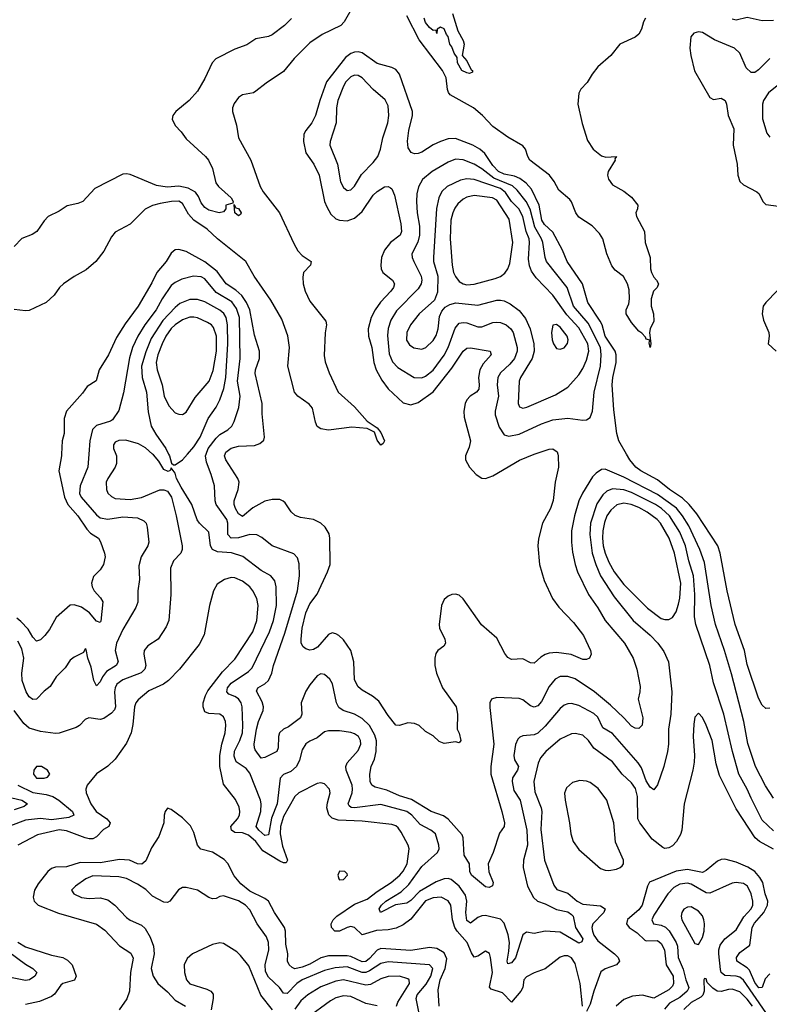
# Model space of a CAD drawing. Header units: inches. Extents: x 1678809 to 1859548, y 384609 to 522868.
# Tile 228 of 256: x 1743959 to 1747968, y 507059 to 512321. Entities that reach past the tile are written whole.
import ezdxf

# ---------------------------------------------------------------- set-up
doc = ezdxf.new("R2010")
doc.units = ezdxf.units.IN
doc.header["$MEASUREMENT"] = 0
doc.layers.add('B7540', color=7, linetype='Continuous')
doc.layers.add('B7541', color=7, linetype='Continuous')

msp = doc.modelspace()

# ---------------------------------------------------------------- linework, layer by layer
at = {"layer": 'B7540', "color": 5}
for points, elevation in [([(1744472.8, 510000), (1744476.6, 509990), (1744477.4, 509950), (1744470.2, 509930), (1744430.2, 509870), (1744422.6, 509850), (1744423, 509810), (1744431.5, 509791.5), (1744450, 509772.4), (1744470, 509762.7), (1744550, 509756.8), (1744611.3, 509768.7), (1744708.9, 509808.9), (1744730, 509808.9), (1744750, 509802.4), (1744770.2, 509770.2), (1744795.5, 509670), (1744827.3, 509510), (1744828, 509490), (1744820.9, 509470), (1744780.9, 509430), (1744765.4, 509390), (1744767.9, 509250), (1744757.1, 509110), (1744742.4, 509077.6), (1744699.6, 509010), (1744645, 508975), (1744625, 508950), (1744623, 508930), (1744634.4, 508870), (1744628.6, 508850), (1744609.1, 508830.9), (1744510, 508794.1), (1744478.5, 508770), (1744469.1, 508750), (1744467, 508730), (1744472.1, 508650), (1744466.5, 508633.5), (1744450, 508615.3), (1744410, 508587.1), (1744390, 508580.9), (1744329.2, 508590.8), (1744310, 508581.3), (1744279.5, 508550), (1744261.2, 508538.8), (1744170, 508508.5), (1744150, 508506.2), (1744070, 508516.8), (1744010, 508534.8), (1743980.7, 508560.7), (1743930, 508629.2)], 360), ([(1744183.4, 510000), (1744183, 509990), (1744168.6, 509910), (1744199.1, 509770), (1744216.9, 509730), (1744270, 509670.1), (1744318.2, 509598.2), (1744338, 509578), (1744380.4, 509550), (1744391.5, 509531.5), (1744413.4, 509470), (1744416.2, 509450), (1744407, 509410), (1744390, 509380.5), (1744354.8, 509345.2), (1744344.1, 509310), (1744347.1, 509290), (1744357.6, 509270), (1744391.5, 509231.5), (1744403.7, 509210), (1744393.3, 509106.7), (1744390, 509100.4), (1744370, 509107.8), (1744332.3, 509152.3), (1744290, 509182.1), (1744250, 509195), (1744230, 509192.8), (1744153.8, 509126.2), (1744117.9, 509062.1), (1744093.4, 509030), (1744070, 509007.8), (1744050, 509000.5), (1744030, 509021.3), (1744003.8, 509063.8), (1743965.2, 509105.2), (1743943.9, 509123.9)], 320), ([(1744328.7, 510000), (1744323.5, 509930), (1744282.8, 509830), (1744279.8, 509790), (1744287.9, 509770), (1744370, 509675.3), (1744390, 509660.1), (1744430, 509652.6), (1744510, 509665), (1744590, 509658.8), (1744623.5, 509643.5), (1744635, 509630), (1744641.3, 509610), (1744649.3, 509530), (1744644.7, 509510), (1744609.4, 509450), (1744596.9, 509403.1), (1744599.8, 509330), (1744590.2, 509270), (1744591.8, 509208.2), (1744580.8, 509179.2), (1744510, 509062.4), (1744477.8, 508990), (1744469.5, 508950), (1744485.4, 508890), (1744474.5, 508870), (1744422.7, 508837.3), (1744401.4, 508810), (1744390, 508783), (1744370, 508761.3), (1744355.8, 508790), (1744342, 508862), (1744323, 508910), (1744314.8, 508954.8), (1744310, 508959), (1744300.5, 508939.5), (1744250, 508914.3), (1744230, 508898.7), (1744202, 508858), (1744154.6, 508810), (1744122.7, 508757.3), (1744090, 508732.6), (1744050, 508690.8), (1744030, 508688.2), (1744010, 508702.2), (1743993.1, 508730), (1743973.2, 508790), (1743969.9, 508830), (1743981.4, 508910), (1743970, 508959.8), (1743950, 509000.9)], 340), ([(1747990, 507986.6), (1747930, 508043.2), (1747870, 508160.8), (1747849.9, 508210), (1747805.6, 508290), (1747770.7, 508410.7), (1747724.9, 508610), (1747670, 508776.9), (1747650.4, 508870), (1747575.3, 509090), (1747568.5, 509130), (1747569.9, 509250), (1747562.7, 509350), (1747537.7, 509430), (1747519.1, 509510), (1747490, 509581.9), (1747434.1, 509670), (1747390.7, 509710), (1747359.6, 509730), (1747230, 509794.6), (1747190, 509809), (1747130, 509814.6), (1747098.2, 509801.8), (1747077.5, 509782.5), (1747045.7, 509734.3), (1747010.9, 509630), (1747007.6, 509570), (1747020.7, 509470), (1747039.4, 509410), (1747064.8, 509350), (1747137.5, 509237.5), (1747239.7, 509110), (1747330, 509032.4), (1747371.9, 508990), (1747404.6, 508944.6), (1747429.4, 508890), (1747445.8, 508730), (1747441.9, 508610), (1747428.6, 508530), (1747428.8, 508450), (1747423, 508410), (1747403, 508330), (1747370, 508231.8), (1747350, 508206.3), (1747330, 508219.1), (1747310, 508254), (1747283.7, 508323.7), (1747266.9, 508350), (1747130, 508506.2), (1747077.6, 508537.6), (1747050, 508594.6), (1747030, 508613.3), (1746950, 508656.5), (1746910, 508667.4), (1746890, 508665.8), (1746870, 508657.7), (1746850, 508641.1), (1746770, 508546.5), (1746730, 508508.5), (1746710, 508499.3), (1746650, 508494.5), (1746633.1, 508486.9), (1746623.7, 508476.3), (1746610, 508447.3), (1746601, 508390), (1746605.9, 508365.9), (1746626.2, 508330), (1746621.3, 508310), (1746595.4, 508270), (1746592, 508250), (1746602.4, 508202.4), (1746635.5, 508150), (1746670.5, 507990), (1746674.7, 507910), (1746653.4, 507830), (1746650.9, 507790.9), (1746674.8, 507690), (1746706.1, 507630), (1746728.4, 507610), (1746770, 507596.1), (1746830, 507566.8), (1746890, 507553.8), (1746910, 507540.1), (1746918.2, 507530), (1746930.9, 507470), (1746970.1, 507409.9), (1746965.8, 507394.2), (1746950, 507386.1), (1746850, 507445.8), (1746770, 507450.5), (1746710, 507438.1), (1746670, 507444.3), (1746649.6, 507430), (1746610, 507307.4), (1746590, 507280.6), (1746570, 507275.6), (1746566, 507290), (1746575.7, 507344.3), (1746578, 507390), (1746570.8, 507430), (1746550, 507492.8), (1746530, 507514), (1746450, 507534.9), (1746430, 507532.8), (1746410, 507523), (1746370, 507493.6), (1746350, 507506.9), (1746345.4, 507550), (1746350.3, 507610), (1746343.2, 507643.2), (1746309.2, 507690), (1746266.2, 507726.2), (1746250, 507731.5), (1746230, 507730.6), (1746185.7, 507714.3), (1746098.1, 507661.9), (1746050, 507613.7), (1746030, 507600.6), (1745968.7, 507591.3), (1745889.4, 507550), (1745880.9, 507570), (1745893.3, 507590), (1745916.4, 507610), (1745998.8, 507661.2), (1746040.1, 507699.9), (1746110, 507795.4), (1746193.7, 507870), (1746203.2, 507890), (1746200.7, 507910), (1746182.1, 507970), (1746157.8, 507990), (1746101.1, 508021.1), (1746057.1, 508070), (1746030, 508089.9), (1745890, 508127.6), (1745750, 508109.2), (1745731, 508111), (1745720.6, 508120.6), (1745715.4, 508130), (1745736.9, 508190), (1745739.7, 508210), (1745737.2, 508230), (1745705.5, 508310), (1745702.5, 508330), (1745710, 508350.2), (1745770, 508416.5), (1745784.2, 508450), (1745782.4, 508470), (1745771.7, 508490), (1745750, 508504.7), (1745730, 508511.9), (1745670, 508521), (1745610, 508520.8), (1745590, 508515.1), (1745550, 508483.9), (1745510, 508465.8), (1745489, 508451), (1745470, 508419.6), (1745455.9, 508364.1), (1745438.7, 508330), (1745410, 508304.3), (1745370, 508286.8), (1745352.5, 508267.5), (1745336.8, 508130), (1745306.5, 508053.5), (1745290, 507965.1), (1745270, 507962.2), (1745238, 507990), (1745224.6, 508010), (1745249.2, 508090), (1745251.4, 508130), (1745247, 508150), (1745190, 508294.3), (1745170, 508320.5), (1745116.1, 508356.1), (1745105.4, 508385.4), (1745108.1, 508411.9), (1745136.9, 508470), (1745150.3, 508510), (1745153.3, 508550), (1745148.4, 508650), (1745143, 508670), (1745130, 508691.1), (1745110, 508704.9), (1745077.2, 508717.2), (1745066.2, 508730), (1745070.4, 508750), (1745090, 508775.5), (1745182, 508838), (1745202.4, 508857.6), (1745296, 509050), (1745316, 509110), (1745332, 509190), (1745330.4, 509290), (1745323.4, 509323.4), (1745301.5, 509350), (1745250, 509378.1), (1745152.4, 509452.4), (1745091.4, 509471.4), (1745016.8, 509476.8), (1744990.8, 509490.8), (1744979.3, 509510), (1744970, 509582.9), (1744920.4, 509630), (1744907.8, 509647.8), (1744879.2, 509730), (1744822.8, 509822.8), (1744798.4, 509870), (1744790, 509898), (1744770, 509926), (1744766, 509914), (1744754, 509906), (1744730, 509918.4), (1744702.5, 509962.5), (1744675.1, 509995.1), (1744669.5, 510000)], 360), ([(1744755.5, 510000), (1744760.5, 509990), (1744771, 509951), (1744782, 509942), (1744790, 509942), (1744830, 509968.4), (1744857, 510000)], 360), ([(1747990, 508161.1), (1747947.3, 508227.3), (1747894.1, 508330), (1747852.8, 508452.8), (1747831.4, 508570), (1747764.9, 508824.9), (1747728.9, 508950), (1747680.6, 509090), (1747657.5, 509190), (1747621, 509421), (1747596.4, 509490), (1747537.1, 509617.1), (1747503.9, 509670), (1747470.8, 509710.8), (1747370, 509784.5), (1747190, 509876.9), (1747090, 509919.7), (1747070, 509917.7), (1747041.3, 509898.7), (1747022.2, 509877.8), (1746968.4, 509791.6), (1746949.1, 509750), (1746926, 509670), (1746910.1, 509590), (1746910.1, 509530), (1746916, 509476), (1746929.4, 509410), (1746942.5, 509370), (1747000.6, 509250), (1747050, 509178.5), (1747090.2, 509110), (1747193.2, 508990), (1747240.2, 508910), (1747259.3, 508850), (1747277.1, 508757.1), (1747276.3, 508730), (1747267.2, 508690), (1747291.5, 508590), (1747288.2, 508551.8), (1747270, 508533), (1747250, 508534.5), (1747230, 508545), (1747190, 508589.8), (1747118.1, 508658.1), (1747032.3, 508730), (1746930, 508798.9), (1746890, 508811), (1746850, 508811.2), (1746822.3, 508797.7), (1746790, 508757.6), (1746750, 508678.2), (1746730, 508655.3), (1746710, 508648.1), (1746690, 508654), (1746650, 508686.6), (1746630, 508693.6), (1746510, 508699.7), (1746482.4, 508690), (1746473.4, 508670), (1746473.6, 508646.4), (1746495.5, 508450), (1746479.1, 508330), (1746478, 508290), (1746538.3, 508090), (1746552.2, 508030), (1746549.2, 508010), (1746525.5, 507974.5), (1746490.6, 507870), (1746464.1, 507810), (1746467.3, 507767.3), (1746490.3, 507710), (1746487.9, 507692.1), (1746470, 507683), (1746450, 507687.6), (1746375, 507750), (1746366.5, 507770), (1746365.1, 507810), (1746335.8, 507855.8), (1746330.8, 507950), (1746325, 507965), (1746250, 508049.7), (1746225.8, 508065.8), (1746159.7, 508090), (1746054.8, 508154.8), (1745990, 508172.7), (1745923.2, 508203.2), (1745859.7, 508219.7), (1745843.1, 508230), (1745834, 508250), (1745831.4, 508290), (1745838.1, 508330), (1745856.7, 508370), (1745865.4, 508410), (1745867.1, 508467.1), (1745858.3, 508498.3), (1745829.1, 508549.1), (1745790, 508586.6), (1745750, 508609.4), (1745689.9, 508629.9), (1745666.5, 508646.5), (1745653.5, 508670), (1745632.3, 508772.3), (1745617.7, 508797.7), (1745590, 508821.6), (1745570, 508826), (1745550, 508814.6), (1745510, 508766.4), (1745490, 508732.7), (1745465.3, 508670), (1745467.3, 508610), (1745461.7, 508590), (1745397.1, 508542.9), (1745370, 508529.9), (1745349.4, 508510.6), (1745342.5, 508490), (1745342.3, 508430), (1745334, 508410), (1745270, 508377.6), (1745250, 508374), (1745219.2, 508419.2), (1745214.2, 508430), (1745213.9, 508450), (1745225.7, 508530), (1745236.9, 508570), (1745262, 508630), (1745262.5, 508650), (1745256, 508676), (1745226.3, 508733.7), (1745232.8, 508750), (1745270, 508771.6), (1745289.1, 508790), (1745306.8, 508830), (1745316.1, 508870), (1745376.4, 509043.6), (1745444, 509270), (1745455.4, 509350), (1745453.5, 509413.5), (1745445.1, 509445.1), (1745426.1, 509466.1), (1745310, 509509.8), (1745253.7, 509553.7), (1745227.9, 509567.9), (1745190.5, 509570.5), (1745130, 509552.1), (1745090, 509551.1), (1745072.2, 509570), (1745072.1, 509630), (1745067.4, 509650), (1745009.9, 509730), (1745004, 509750), (1745001.4, 509830), (1744983.9, 509890), (1744957.5, 509957.5), (1744952.8, 509990), (1744956.2, 510000)], 340), ([(1746836.5, 510000), (1746839.6, 509990), (1746839.7, 509930), (1746822.6, 509850), (1746812.3, 509752.3), (1746797.1, 509710), (1746755.8, 509630), (1746732.7, 509547.3), (1746729.2, 509510), (1746738.6, 509410), (1746764.6, 509324.6), (1746808.1, 509228.1), (1746841.8, 509181.8), (1746920, 509100), (1746973.8, 509030), (1747011.6, 508950), (1747015.8, 508930), (1747006.8, 508910), (1746990, 508902.4), (1746970, 508902.6), (1746908.3, 508928.3), (1746830, 508938.7), (1746790, 508935.6), (1746770, 508929.1), (1746745.9, 508914.1), (1746710, 508881.7), (1746690, 508884), (1746650, 508906.6), (1746590, 508902), (1746570, 508913.3), (1746554.2, 508934.2), (1746510, 509016), (1746428.2, 509088.2), (1746330, 509226.3), (1746310, 509245.6), (1746290, 509251.8), (1746270, 509249.6), (1746250, 509240.7), (1746230, 509222), (1746214, 509190), (1746202.7, 509090), (1746204.6, 509070), (1746232, 509010), (1746235.5, 508990), (1746226.6, 508973.4), (1746194.8, 508950), (1746184.9, 508935.1), (1746178.4, 508910), (1746179.6, 508870), (1746188.3, 508828.3), (1746221.1, 508750), (1746292.8, 508650), (1746300.7, 508610), (1746298, 508530), (1746310, 508507.7), (1746318.3, 508470), (1746310, 508456.2), (1746290, 508462.2), (1746230, 508452.9), (1746203.2, 508463.2), (1746170, 508494), (1746130, 508517.4), (1746094.7, 508550), (1746070, 508560.7), (1746035.5, 508564.5), (1745990, 508549.6), (1745970, 508552), (1745930, 508602.4), (1745879.8, 508679.8), (1745846.1, 508706.1), (1745790, 508737.6), (1745770, 508755.6), (1745750, 508794), (1745746.7, 508890), (1745729.9, 508949.9), (1745690, 509007.5), (1745665.3, 509030), (1745650, 509040.2), (1745630, 509044.7), (1745610, 509036.3), (1745551.1, 508968.9), (1745530, 508955.2), (1745510, 508952.1), (1745490, 508958.5), (1745475.2, 508970), (1745464.3, 508990), (1745463.8, 509010), (1745469.9, 509070.1), (1745490, 509151.7), (1745510, 509199.3), (1745550, 509251.3), (1745606.1, 509370), (1745619.9, 509410), (1745617.5, 509550), (1745613.4, 509573.4), (1745592.8, 509610), (1745570, 509630.9), (1745530, 509650.8), (1745461.3, 509661.3), (1745432.4, 509672.4), (1745411.4, 509691.4), (1745379.4, 509739.4), (1745369, 509749), (1745350, 509756.8), (1745310, 509756.5), (1745270, 509747.6), (1745206.7, 509713.3), (1745150, 509667.1), (1745130, 509679.8), (1745113, 509710), (1745106.3, 509730), (1745106.9, 509750), (1745127.9, 509810), (1745132.8, 509850), (1745125.8, 509870), (1745061, 509970), (1745055, 509990), (1745058.3, 510000)], 320), ([(1746347.2, 510000), (1746342.7, 509990), (1746343.2, 509970), (1746364, 509930), (1746400.3, 509890), (1746430, 509871.3), (1746450, 509869.3), (1746490, 509883.2), (1746632.7, 509967.3), (1746709.6, 510000)], 320), ([(1747970, 508641.2), (1747950, 508640.9), (1747930, 508658), (1747910, 508695.1), (1747850, 508876.2), (1747834.7, 508950), (1747785.2, 509090), (1747743.2, 509270), (1747704.9, 509470), (1747691.9, 509510), (1747580.3, 509680.3), (1747539.1, 509730), (1747503.6, 509763.6), (1747434.1, 509810), (1747370, 509861.5), (1747281.3, 509910), (1747254.2, 509930), (1747222, 509970), (1747204.5, 510000)], 320), ([(1746968.5, 507050), (1746957, 507170), (1746930, 507278.3), (1746910, 507307.9), (1746890, 507317.7), (1746870, 507318.8), (1746848.6, 507311.4), (1746770, 507248.3), (1746710, 507227.2), (1746670, 507206), (1746654.9, 507190), (1746648.9, 507150), (1746638.9, 507130), (1746590, 507070.7), (1746541.4, 507121.4), (1746480.2, 507140.2), (1746471.8, 507151.8), (1746486.7, 507230), (1746477.7, 507310), (1746471.1, 507331.1), (1746450, 507344), (1746410, 507317.1), (1746390, 507311.9), (1746374.7, 507334.7), (1746352.7, 507390), (1746299.2, 507450), (1746286.8, 507470), (1746273.8, 507510), (1746265.3, 507590), (1746250, 507612.6), (1746212.2, 507632.2), (1746170, 507629.1), (1746130, 507611.7), (1746050, 507514.6), (1746010, 507484.6), (1745973.1, 507466.9), (1745930, 507458), (1745866.9, 507453.1), (1745790, 507429.9), (1745750, 507469.8), (1745730, 507475.3), (1745710, 507470.4), (1745670, 507450.9), (1745644.5, 507450), (1745627.4, 507470), (1745625.4, 507490), (1745635.6, 507510), (1745655.2, 507530), (1745750, 507593.8), (1745817.8, 507622.2), (1745870, 507662.3), (1745945, 507710), (1745992.3, 507750), (1746010, 507770.9), (1746030.9, 507810), (1746041.8, 507890), (1746037.3, 507910), (1745999.5, 507979.5), (1745983.1, 508003.1), (1745970, 508013.6), (1745950, 508019.9), (1745790, 508038.4), (1745662.9, 508042.9), (1745630, 508053.8), (1745612.7, 508072.7), (1745601.6, 508110), (1745604.4, 508135.6), (1745620.3, 508190), (1745616.4, 508210), (1745590, 508237.2), (1745570, 508242.2), (1745550, 508239.3), (1745452.6, 508190), (1745430, 508169.7), (1745370, 508063.7), (1745353.2, 508010), (1745352.1, 507970), (1745364.8, 507904.8), (1745391.4, 507830), (1745384.1, 507815.9), (1745370, 507814.7), (1745350, 507824.5), (1745259.8, 507879.8), (1745222.6, 507930), (1745183.5, 507963.5), (1745150, 507975.5), (1745110, 507978.1), (1745091.2, 507990), (1745087.5, 508010), (1745124.6, 508050), (1745134.7, 508070), (1745136.8, 508090), (1745132.6, 508112.6), (1745113.4, 508153.4), (1745050, 508235.8), (1745030.3, 508330), (1745029.1, 508390), (1745039.5, 508450), (1745057.5, 508510), (1745062.1, 508550), (1745059.9, 508570), (1745050, 508595.3), (1745030.4, 508610.4), (1744970, 508612.8), (1744950, 508623.1), (1744940.5, 508650), (1744941.3, 508670), (1744952.1, 508710), (1744965.2, 508734.8), (1745044.6, 508835.4), (1745110, 508904.2), (1745206.2, 509050), (1745226.7, 509110), (1745234.5, 509190), (1745227.4, 509227.4), (1745205.2, 509270), (1745190, 509290.6), (1745150, 509320.2), (1745110, 509338.6), (1745090, 509341), (1745054.4, 509330), (1745014.8, 509305.2), (1744996.3, 509270), (1744974.1, 509190), (1744946.3, 509033.7), (1744918.4, 508981.6), (1744814.6, 508850), (1744754.6, 508790), (1744728.9, 508771.1), (1744650, 508734.5), (1744592.9, 508687.1), (1744580.1, 508670), (1744572.9, 508650), (1744564.9, 508555.1), (1744555.8, 508510), (1744530, 508455.1), (1744470, 508369.7), (1744430, 508331.5), (1744369.2, 508290.8), (1744319.3, 508230), (1744312.4, 508210), (1744314.9, 508190), (1744340.6, 508130), (1744368.5, 508090), (1744426, 508050), (1744443, 508030), (1744435.2, 508010), (1744407.1, 507992.9), (1744370, 507954.1), (1744350, 507944.3), (1744330, 507943.3), (1744310, 507948.3), (1744210, 507987.2), (1744170, 507992.1), (1744054.7, 507965.3), (1743950, 507909.1)], 380), ([(1747989.4, 507889.4), (1747915.4, 507930), (1747891.7, 507950), (1747790, 508104.8), (1747702.3, 508282.3), (1747683.9, 508343.9), (1747662.3, 508470), (1747630, 508551.8), (1747610, 508591.8), (1747590, 508615.1), (1747570, 508594), (1747563.9, 508556.1), (1747561.2, 508490), (1747568.6, 508390), (1747566.3, 508353.7), (1747559.3, 508310), (1747512.5, 508130), (1747500.6, 507990), (1747493.3, 507966.7), (1747471.1, 507930), (1747450, 507905.7), (1747430, 507894.9), (1747410, 507891.6), (1747397.9, 507897.9), (1747341.2, 507941.2), (1747275, 508030), (1747264.3, 508050), (1747262.6, 508170), (1747252.3, 508212.3), (1747230, 508243.8), (1747180.2, 508290), (1747130, 508355.6), (1747030, 508429.1), (1747000.6, 508470), (1746970, 508497.5), (1746930, 508507.5), (1746910, 508504.1), (1746850, 508476.8), (1746772.1, 508410), (1746743.7, 508376.3), (1746732.2, 508347.8), (1746709, 508250), (1746714.7, 508194.7), (1746748.4, 508110), (1746752.2, 508090), (1746746.5, 507993.5), (1746766, 507830), (1746816.1, 507696.1), (1746832.2, 507672.2), (1746890, 507652.7), (1746940.1, 507610), (1746970, 507594.9), (1747065.2, 507585.2), (1747090.1, 507570.1), (1747082.5, 507550), (1747023.6, 507490), (1747018.4, 507470), (1747023, 507450), (1747030, 507429.4), (1747050, 507398.2), (1747140.1, 507330), (1747159.8, 507310), (1747167.3, 507290), (1747150.3, 507270), (1747090, 507249.4), (1747067.4, 507232.6), (1747029.1, 507130), (1747010, 507059.7), (1746990, 507021)], 380), ([(1743948.7, 508230), (1744030, 508191), (1744100.9, 508180.9), (1744136.9, 508170), (1744168.4, 508150), (1744241.7, 508090), (1744249.1, 508070), (1744221.9, 508058.1), (1744130, 508045), (1744070, 508052.4), (1743990, 508043.3), (1743910, 508013.6)], 360), ([(1743824.4, 508184.4), (1743970, 508150.7), (1744000.9, 508130), (1743983.8, 508116.2), (1743930, 508098.7)], 340), ([(1746202.7, 507050), (1746196.4, 507136.4), (1746207.3, 507190), (1746234, 507250), (1746242.9, 507302.9), (1746230, 507335), (1746190, 507357.5), (1746150, 507363.1), (1746050, 507346.4), (1745890, 507357.6), (1745870, 507348.2), (1745830, 507303.6), (1745810, 507288.4), (1745790, 507285.9), (1745730, 507314.8), (1745710, 507318), (1745610, 507319.1), (1745570, 507307.8), (1745510, 507274.2), (1745470, 507257.7), (1745430, 507249.4), (1745415.9, 507255.9), (1745400.4, 507270), (1745391, 507290), (1745393.6, 507330), (1745381.6, 507381.6), (1745380.5, 507450), (1745374.7, 507470), (1745321.6, 507550), (1745289.9, 507609.9), (1745270, 507625.4), (1745190, 507663.6), (1745142.4, 507702.4), (1745106, 507746), (1745072.8, 507812.8), (1745053, 507833), (1744990, 507872.7), (1744927.7, 507887.7), (1744909.3, 507910), (1744890, 507978.4), (1744872.6, 508012.6), (1744830, 508056), (1744770, 508100.5), (1744750, 508107.3), (1744738, 508090), (1744731.8, 508070), (1744730.3, 508030), (1744703.5, 507956.5), (1744663.5, 507896.5), (1744634, 507826), (1744612.4, 507807.6), (1744590, 507810.5), (1744546, 507830), (1744493.3, 507833.3), (1744390, 507815.9), (1744283.3, 507816.7), (1744210, 507793.9), (1744150, 507791.6), (1744130, 507785.2), (1744110.1, 507769.9), (1744057.6, 507702.4), (1744038.4, 507670), (1744032.1, 507632.1), (1744037.1, 507610), (1744058.7, 507590), (1744166.7, 507546.7), (1744370, 507488.1), (1744415.4, 507455.4), (1744492.8, 507372.8), (1744553.2, 507333.2), (1744565.9, 507305.9), (1744552.1, 507230), (1744546, 507130), (1744531.8, 507088.2), (1744492, 507030)], 420), ([(1747970, 507222.7), (1747945.3, 507194.7), (1747930, 507148.7), (1747912.5, 507147.5), (1747890, 507175.4), (1747861.1, 507241.1), (1747850, 507254.7), (1747794.1, 507290), (1747792.7, 507310), (1747810, 507336.4), (1747863.9, 507376.1), (1747876, 507470), (1747887.8, 507492.2), (1747937.9, 507550), (1747958.7, 507590), (1747959.9, 507610), (1747945.1, 507650), (1747933.5, 507710), (1747918, 507738), (1747890, 507769.4), (1747852.8, 507792.8), (1747790, 507818.2), (1747730, 507835), (1747710, 507833.8), (1747690, 507825.2), (1747630, 507774.3), (1747610, 507764.7), (1747530, 507779.9), (1747470, 507770.5), (1747327.5, 507712.5), (1747317, 507690), (1747288.1, 507590), (1747270, 507563.6), (1747210, 507512.9), (1747204.3, 507490), (1747217.5, 507470), (1747261.2, 507441.2), (1747302.1, 507402.1), (1747310, 507397.9), (1747370, 507401.1), (1747390, 507385.1), (1747406.9, 507350), (1747417.1, 507270), (1747453.5, 507210), (1747454.8, 507170), (1747450, 507155.6), (1747430, 507136.3), (1747350, 507093.1), (1747290, 507108.4), (1747237.1, 507102.9), (1747190, 507084.6), (1747148, 507050)], 420), ([(1746095.4, 507010), (1746079.6, 507090), (1746084.9, 507110), (1746132.8, 507167.2), (1746157.5, 507210), (1746169.1, 507250), (1746151.1, 507270), (1745930, 507286.8), (1745890, 507277.4), (1745830, 507237.5), (1745810, 507229.6), (1745790, 507229.9), (1745710, 507259.3), (1745646.2, 507253.8), (1745590, 507240.5), (1745470, 507190.7), (1745440.4, 507170), (1745390, 507117.3), (1745370, 507119.8), (1745348.2, 507150), (1745290, 507205), (1745274.6, 507234.6), (1745271.7, 507270), (1745291.4, 507350), (1745289, 507389), (1745279.6, 507419.6), (1745230, 507488.9), (1745190, 507563.7), (1745166.9, 507590), (1745130, 507612.9), (1745050, 507638.9), (1745030, 507635.6), (1745010, 507624.5), (1744990, 507623), (1744970, 507630.9), (1744910, 507668.6), (1744850, 507683), (1744830, 507683.6), (1744809, 507671), (1744762, 507610), (1744750, 507603), (1744730, 507605.7), (1744670, 507637.1), (1744633.7, 507673.7), (1744590, 507702.1), (1744530, 507731.3), (1744490, 507740.6), (1744350, 507745.2), (1744312.6, 507730), (1744257, 507690), (1744237.1, 507670), (1744248.4, 507650), (1744290, 507629.4), (1744330, 507625.3), (1744390, 507628.6), (1744430, 507617.5), (1744468.4, 507588.4), (1744530, 507522.9), (1744550, 507509.3), (1744610, 507482), (1744630, 507464), (1744657.6, 507417.6), (1744674, 507370), (1744678.1, 507330), (1744663.2, 507250), (1744673.5, 507210), (1744698.6, 507170), (1744750, 507125.8), (1744790, 507081.5), (1744846.7, 507050)], 440), ([(1747950, 507016.2), (1747830, 507188.6), (1747810, 507204.3), (1747790, 507210.6), (1747730, 507213.1), (1747710, 507228.9), (1747706, 507246), (1747697.5, 507330), (1747697.9, 507350), (1747705.2, 507374.8), (1747730, 507409.4), (1747790, 507457.6), (1747832.2, 507527.8), (1747870.9, 507570), (1747878.8, 507590), (1747879.9, 507610), (1747870.5, 507649.5), (1747851.2, 507690), (1747830, 507704.7), (1747790, 507709.9), (1747770, 507706), (1747650, 507654.1), (1747630, 507655.8), (1747550, 507701.5), (1747530, 507706.7), (1747490, 507701.4), (1747456.7, 507683.3), (1747425.6, 507650), (1747350, 507536.1), (1747338.9, 507510), (1747348.7, 507488.7), (1747390, 507483), (1747412.2, 507472.2), (1747431.5, 507451.5), (1747469.3, 507390), (1747477, 507370), (1747480.1, 507310), (1747506.8, 507246.8), (1747520.6, 507190), (1747538, 507150), (1747535.5, 507144.5), (1747527.7, 507130), (1747490, 507095), (1747434.6, 507065.4), (1747406.6, 507033.4)], 440), ([(1743950, 507391.7), (1743990, 507366.4), (1744130, 507322.3), (1744189.2, 507309.2), (1744214.9, 507294.9), (1744239.7, 507270), (1744260.8, 507210), (1744252.4, 507187.6), (1744190.2, 507169.8), (1744178.6, 507161.4), (1744146.3, 507113.7), (1744130, 507100.4), (1744065.2, 507074.8), (1743990, 507058.7)], 380), ([(1745311.5, 507030), (1745248.7, 507108.7), (1745184.8, 507264.8), (1745140.9, 507320.9), (1745120.3, 507340.3), (1745050, 507384.1), (1745030, 507388), (1744990, 507379.8), (1744883.1, 507330), (1744855.3, 507304.7), (1744838, 507270), (1744840.7, 507230), (1744850.9, 507190.9), (1744870, 507168.6), (1744960.6, 507140.6), (1744981.7, 507130), (1744993.7, 507113.7), (1744994.7, 507090), (1744982.4, 507030)], 460), ([(1743900.7, 507340.7), (1743990, 507274.3), (1744030.3, 507250), (1744050.2, 507230), (1744040.2, 507210), (1744011.7, 507190), (1743990, 507186.4), (1743910, 507202.8)], 360), ([(1745973.8, 507050), (1745980.6, 507070), (1746044, 507170), (1746042.5, 507190), (1746035.6, 507195.6), (1745990, 507209.5), (1745930, 507208.2), (1745890, 507195.8), (1745835.1, 507164.9), (1745810, 507162), (1745690, 507190.7), (1745650, 507183), (1745570, 507153.7), (1745500.6, 507110), (1745462.5, 507077.5), (1745430, 507032.9)], 460), ([(1747877.8, 507050), (1747850, 507086.9), (1747810, 507125.3), (1747770, 507139.7), (1747750, 507139), (1747710, 507127.1), (1747688.9, 507128.9), (1747664.9, 507144.9), (1747636.3, 507176.3), (1747630, 507196), (1747622, 507198), (1747618, 507190), (1747618.7, 507130), (1747612.1, 507107.9), (1747602.4, 507097.6), (1747550, 507069.5), (1747510, 507031)], 460), ([(1745870.5, 507050.5), (1745810, 507063.6), (1745730, 507100.7), (1745690, 507103.9), (1745650, 507093.6), (1745621.3, 507078.7), (1745494.2, 506985.8)], 480)]:
    msp.add_lwpolyline(points, dxfattribs=dict(at, elevation=elevation))
for points, elevation in [([(1747190, 509737.1), (1747152.1, 509727.9), (1747119.8, 509700.2), (1747098.4, 509670), (1747085.6, 509634.4), (1747076.7, 509590), (1747075.1, 509550), (1747079.6, 509510), (1747090.1, 509470), (1747110, 509423), (1747138.8, 509370), (1747190, 509303.2), (1747316, 509176), (1747390, 509121.9), (1747410, 509115.9), (1747430, 509116.6), (1747450, 509127.2), (1747470, 509156.9), (1747482.5, 509197.5), (1747489.2, 509230.8), (1747494.1, 509310), (1747461.4, 509470), (1747432.9, 509550), (1747386.6, 509630), (1747368.8, 509650), (1747315.4, 509690), (1747270, 509714.9), (1747229.2, 509730.8)], 380), ([(1744076.2, 508330), (1744050, 508329.7), (1744035.5, 508310), (1744033.6, 508290), (1744050, 508268.8), (1744090, 508267.5), (1744107.4, 508272.6), (1744120.5, 508290), (1744108.4, 508310)], 380), ([(1746954.8, 508254.8), (1746915.8, 508244.2), (1746883, 508217), (1746872.7, 508187.3), (1746876.1, 508150), (1746900.1, 508030), (1746905.9, 507970), (1746919.6, 507930), (1746950, 507887.5), (1747065.8, 507785.8), (1747090, 507776.5), (1747110, 507774.5), (1747150, 507781.9), (1747169.8, 507790), (1747180.2, 507799.8), (1747187.2, 507810), (1747187.8, 507830), (1747145.9, 507925.9), (1747135.8, 508030), (1747099.5, 508150), (1747052.8, 508212.8), (1747010, 508244.9), (1746990, 508252.2)], 420), ([(1745669.1, 507770.9), (1745660.3, 507750), (1745665.3, 507730), (1745670, 507723.8), (1745690, 507726.5), (1745712.8, 507750), (1745710, 507757.2), (1745697.2, 507770)], 420), ([(1747550, 507579.8), (1747530, 507578.8), (1747510, 507567.1), (1747499.3, 507550), (1747495.8, 507530), (1747500.2, 507510), (1747570, 507384.4), (1747590, 507379.3), (1747610, 507416.3), (1747618.6, 507450), (1747621.7, 507490), (1747618.4, 507510), (1747610, 507532.4), (1747590, 507557.8)], 460)]:
    msp.add_lwpolyline(points, close=True, dxfattribs=dict(at, elevation=elevation))
at = {"layer": 'B7541', "color": 5}
for points, elevation in [([(1745750, 512406.6), (1745694.6, 512310), (1745676.6, 512290), (1745577, 512243), (1745510, 512197.3), (1745426.8, 512113.2), (1745370, 512044.6), (1745277.3, 511982.7), (1745221.4, 511938.6), (1745209, 511931), (1745150, 511919.7), (1745130, 511905.4), (1745106.3, 511873.7), (1745097.5, 511850), (1745097.7, 511830), (1745118.4, 511758.4), (1745130, 511690.7), (1745195.2, 511570), (1745244.6, 511430), (1745261.2, 511401.2), (1745349.2, 511290), (1745425.1, 511125.1), (1745447, 511087), (1745470, 511061.2), (1745518.7, 511030), (1745513.8, 511010), (1745477.8, 510970), (1745473.8, 510946.2), (1745475.5, 510910), (1745485.2, 510870), (1745510, 510817.6), (1745595.8, 510710), (1745599.1, 510690), (1745592.5, 510647.5), (1745587.1, 510527.1), (1745592.8, 510492.8), (1745613.5, 510433.5), (1745662.6, 510330), (1745750, 510252.5), (1745816.6, 510176.6), (1745870, 510139.5), (1745890, 510114.4), (1745910.2, 510070), (1745903, 510057), (1745890, 510047.3), (1745870, 510074), (1745856.9, 510116.9), (1745816.9, 510136.9), (1745735.9, 510144.1), (1745610, 510127), (1745570, 510134.5), (1745550, 510147), (1745541, 510170), (1745525.1, 510245.1), (1745506.4, 510266.4), (1745446.6, 510310), (1745428.1, 510330), (1745392.5, 510470), (1745401.5, 510570), (1745392.4, 510632.4), (1745360.6, 510720.6), (1745302, 510822), (1745212.4, 510950), (1745168.7, 511028.7), (1745017.3, 511150), (1744962.1, 511202.1), (1744890, 511250.4), (1744861.6, 511281.6), (1744830, 511339.3), (1744810, 511350.9), (1744770.4, 511350.4), (1744710, 511338.9), (1744670, 511327.7), (1744630.8, 511309.2), (1744550, 511228.6), (1744470, 511185.4), (1744450, 511160.5), (1744410, 511083.6), (1744366.4, 511030), (1744315.6, 510984.4), (1744250, 510948.4), (1744194.4, 510910), (1744172.2, 510890), (1744143.1, 510850), (1744101.1, 510810), (1744010, 510767.3), (1743990, 510765), (1743930, 510773.3)], 280), ([(1745412.2, 512327.8), (1745374.8, 512290), (1745310, 512240.9), (1745290, 512232), (1745221.6, 512218.4), (1745173.8, 512186.2), (1745110, 512163.5), (1745008.5, 512111.5), (1744989, 512090), (1744950, 512007.6), (1744910, 511939.5), (1744866, 511890), (1744793.4, 511830), (1744779.1, 511810), (1744774, 511790), (1744790, 511756), (1744822.9, 511722.9), (1744850, 511685.5), (1744952.4, 511590), (1744968.2, 511570), (1744990, 511526), (1745008.5, 511450), (1745023.1, 511430), (1745090.4, 511370), (1745101, 511350), (1745098.8, 511341.2), (1745062, 511330), (1745061, 511310), (1745050, 511295.3), (1745026, 511290), (1744970, 511303.1), (1744950, 511317.4), (1744930, 511343.5), (1744915.8, 511375.9), (1744899, 511399), (1744860.9, 511420.9), (1744810, 511432), (1744747.2, 511427.2), (1744690, 511434.8), (1744550, 511493.7), (1744530, 511497.8), (1744510, 511495.8), (1744360.5, 511419.5), (1744297.1, 511350), (1744270, 511339.3), (1744213.4, 511326.6), (1744170, 511297.6), (1744110.7, 511270), (1744090, 511247), (1744051.2, 511188.8), (1744026.3, 511173.7), (1743970, 511151.3), (1743930, 511109.5)], 260), ([(1747305.2, 512330), (1747295, 512310), (1747284, 512270), (1747270, 512243.9), (1747250, 512227.9), (1747168.6, 512191.4), (1747120.4, 512130), (1747050.2, 512070), (1747019.7, 512030), (1746994, 511986), (1746960.2, 511950), (1746950, 511929.2), (1746943.2, 511870), (1746966.2, 511766.2), (1746996.2, 511676.2), (1747026.5, 511630), (1747070, 511594.6), (1747093.2, 511586.8), (1747150.2, 511590.2), (1747142.6, 511577.4), (1747143.6, 511570), (1747105.4, 511510), (1747103, 511490), (1747108.6, 511470), (1747130, 511439.7), (1747190, 511404.9), (1747230, 511373.6), (1747265.5, 511330), (1747263, 511310), (1747254, 511290), (1747257.4, 511270), (1747299.6, 511190), (1747304.1, 511130), (1747330.2, 511050), (1747333.2, 510990), (1747338.4, 510970), (1747350, 510945.3), (1747365.3, 510930), (1747375.8, 510910), (1747368.2, 510890), (1747348.5, 510870), (1747336.4, 510830), (1747336.4, 510790), (1747347.7, 510750), (1747350.6, 510710), (1747331.3, 510670), (1747326.8, 510650), (1747334.8, 510590), (1747330, 510569), (1747324.7, 510595.3), (1747328.4, 510608.4), (1747310, 510614), (1747305.4, 510625.4), (1747286.4, 510646.4), (1747270, 510657.6), (1747230, 510703.6), (1747202, 510750), (1747202, 510770), (1747217.1, 510802.9), (1747220.7, 510830), (1747217.5, 510877.5), (1747209.9, 510910), (1747188.1, 510948.1), (1747143.3, 510983.3), (1747125.8, 511005.8), (1747099.5, 511070), (1747077.5, 511150), (1747059.1, 511179.1), (1747019.9, 511219.9), (1746950, 511265.9), (1746932.6, 511290), (1746910, 511347.6), (1746900.7, 511360.7), (1746841.9, 511410), (1746816.8, 511456.8), (1746792.7, 511490), (1746688, 511570), (1746676.6, 511590), (1746664, 511630), (1746650, 511647.3), (1746570, 511693.1), (1746489.9, 511750), (1746433.3, 511810), (1746386.1, 511850), (1746260.7, 511920.7), (1746252, 511932), (1746247.8, 511947.8), (1746240.3, 512010), (1746220.7, 512050), (1746094.6, 512214.6), (1746030, 512341.6)], 280), ([(1746274.4, 512354.4), (1746302, 512262), (1746330.2, 512210.2), (1746335.8, 512190), (1746326, 512130), (1746350, 512100.7), (1746373.3, 512053.3), (1746381, 512050), (1746379.8, 512040.2), (1746365.4, 512034.6), (1746350, 512037), (1746323.7, 512050), (1746300.7, 512090), (1746298.9, 512118.9), (1746283.3, 512143.3), (1746270, 512177.2), (1746259.3, 512190), (1746251.2, 512231.2), (1746242, 512242), (1746230, 512273.2), (1746210, 512282), (1746192, 512270), (1746190, 512248), (1746186, 512266), (1746170, 512264), (1746150, 512279.3), (1746130, 512307), (1746122.4, 512330)], 260), ([(1747990, 512316.4), (1747930, 512315.4), (1747850, 512332.3), (1747790, 512318.9), (1747770, 512324.5)], 280), ([(1747970, 512114.8), (1747910, 512053.5), (1747890, 512039.4), (1747870, 512039.8), (1747844.9, 512064.9), (1747810, 512142.4), (1747782, 512170), (1747674.1, 512214.1), (1747610, 512252.8), (1747590, 512256.9), (1747563.6, 512250), (1747548.2, 512230), (1747543.2, 512170), (1747548, 512130), (1747567.8, 512047.8), (1747650, 511906.4), (1747670, 511894), (1747710, 511901.7), (1747731.3, 511890), (1747739.1, 511870), (1747748.4, 511810), (1747778.4, 511738.4), (1747775, 511650), (1747795.8, 511550), (1747798.6, 511490), (1747810, 511457.1), (1747830, 511439.6), (1747901.6, 511401.6), (1747914.4, 511390), (1747933.4, 511350), (1747950, 511333.4), (1748070, 511317.5)], 320), ([(1747204.5, 510000), (1747163.7, 510070), (1747152.1, 510110), (1747135.8, 510235.7), (1747128.2, 510370), (1747130.3, 510410), (1747149.1, 510490), (1747148.4, 510530), (1747143.1, 510550), (1747089.4, 510630), (1747073.9, 510690), (1747064, 510710), (1746997.8, 510810), (1746969, 510910), (1746886.7, 511030), (1746862.1, 511090), (1746810, 511185.9), (1746766, 511226), (1746751.1, 511250), (1746737.8, 511330), (1746695.3, 511415.3), (1746668.5, 511448.5), (1746633, 511473), (1746604.4, 511484.4), (1746550, 511495.2), (1746520.4, 511510), (1746490, 511541.6), (1746446, 511606), (1746419.4, 511630), (1746382.4, 511650), (1746290, 511687.3), (1746250, 511684.9), (1746208.7, 511671.3), (1746170, 511653.4), (1746110, 511613.3), (1746090, 511605.7), (1746070, 511604.1), (1746052.4, 511612.4), (1746036.9, 511636.9), (1746032.9, 511672.9), (1746039.6, 511730), (1746060.5, 511810), (1746059.9, 511830), (1745991.1, 512031.1), (1745970, 512055.9), (1745950, 512066.6), (1745870, 512086.8), (1745790, 512144.9), (1745770, 512149.9), (1745750, 512147.7), (1745730, 512140.2), (1745701.3, 512118.7), (1745599.3, 511990), (1745563.8, 511890), (1745541.9, 511810), (1745521.3, 511770), (1745489.4, 511730), (1745479.1, 511710), (1745476.1, 511670), (1745490.1, 511610), (1745531.5, 511550), (1745560.1, 511490), (1745590, 511350.4), (1745601, 511321), (1745622.6, 511282.6), (1745650, 511257.1), (1745670, 511249.4), (1745710, 511246.4), (1745750, 511260.5), (1745790, 511297.1), (1745850, 511382.8), (1745870, 511404), (1745910, 511428.9), (1745930, 511430.3), (1745943, 511423), (1745950, 511417.1), (1745964.1, 511384.1), (1745998, 511230), (1746001.1, 511190), (1745993.1, 511170), (1745943, 511130), (1745910.9, 511090), (1745893.9, 511050), (1745890.1, 511010), (1745891.8, 510990), (1745900.7, 510970), (1745953.6, 510930), (1745963.2, 510910), (1745958.3, 510890), (1745944.8, 510870), (1745888.7, 510811.3), (1745860.1, 510770), (1745839.1, 510730), (1745822.6, 510670), (1745825.4, 510630), (1745842.5, 510570), (1745853, 510490), (1745865.5, 510450), (1745895.3, 510395.3), (1745930, 510347.8), (1746010, 510274), (1746050, 510263.4), (1746090, 510275.5), (1746170, 510333), (1746270, 510458.4), (1746330, 510550.2), (1746350, 510565.4), (1746370, 510567.8), (1746474.8, 510550), (1746480.3, 510530), (1746437.8, 510482.2), (1746420.7, 510450), (1746412.9, 510410), (1746416.8, 510370), (1746414, 510346), (1746401.3, 510330), (1746367.3, 510310), (1746350.1, 510290), (1746341.7, 510270), (1746335.1, 510230), (1746336.6, 510196.6), (1746369.2, 510070), (1746363.5, 510036.5), (1746347.2, 510000)], 320), ([(1748010, 511967.5), (1747963, 511930), (1747936.5, 511890), (1747931.8, 511870), (1747930.9, 511790.9), (1747954.8, 511714.8), (1747970, 511693)], 340), ([(1745058.3, 510000), (1745061.6, 510010), (1745090, 510031.3), (1745130, 510041.8), (1745214.5, 510045.5), (1745244, 510056), (1745265.3, 510074.7), (1745268.8, 510090), (1745255.4, 510215.4), (1745256.5, 510270), (1745219.3, 510430), (1745220.9, 510450), (1745241.1, 510510), (1745242.4, 510550), (1745215.8, 510635.8), (1745189.6, 510770), (1745171.9, 510810), (1745147.2, 510847.2), (1745115.7, 510875.7), (1745063.2, 510910), (1745015.1, 510975.1), (1744950, 511028.1), (1744850, 511082), (1744810, 511093.6), (1744790, 511091.6), (1744770, 511074.5), (1744743.2, 511030), (1744692, 510970), (1744665.2, 510914.8), (1744593.1, 510790), (1744523.3, 510696.7), (1744477.6, 510622.4), (1744434.2, 510530), (1744384.9, 510450), (1744368.6, 510391.4), (1744319.3, 510360.7), (1744294.4, 510325.6), (1744210.4, 510230), (1744197.4, 510190), (1744198, 510110), (1744186.3, 510070), (1744183.4, 510000)], 320), ([(1744956.2, 510000), (1744966.5, 510030), (1745010, 510085.5), (1745030, 510105.4), (1745072, 510130), (1745094, 510150), (1745106.8, 510173.2), (1745130.9, 510249.1), (1745137.8, 510310), (1745124, 510390), (1745139.1, 510510), (1745133.9, 510730), (1745118.1, 510778.1), (1745093, 510813), (1745010, 510864), (1744950, 510936.4), (1744930, 510947.7), (1744889.6, 510950.4), (1744825.6, 510934.4), (1744790, 510917.3), (1744770, 510900.2), (1744720.8, 510830), (1744689.2, 510770), (1744628.7, 510691.3), (1744591, 510630), (1744562.5, 510570), (1744546.4, 510513.6), (1744513.6, 510326.4), (1744490, 510232), (1744456.3, 510183.7), (1744444.3, 510175.7), (1744370, 510152.2), (1744349.3, 510130.7), (1744334, 510070), (1744328.7, 510000)], 340), ([(1748010, 510873.2), (1747949.2, 510810), (1747935, 510790), (1747929.2, 510750), (1747936.1, 510716.1), (1747964.4, 510650), (1747966.5, 510630), (1747961.3, 510590), (1748005.2, 510550)], 320), ([(1744857, 510000), (1744890, 510038.6), (1744923.9, 510090), (1744968, 510190), (1745010, 510251.2), (1745030.3, 510289.7), (1745050.3, 510349.7), (1745061.4, 510410), (1745072.6, 510590), (1745070.6, 510690.6), (1745062.8, 510730), (1745050.7, 510750.7), (1745029.6, 510769.6), (1744950, 510813.6), (1744910, 510826.8), (1744870, 510826.1), (1744815.4, 510804.6), (1744790, 510783.8), (1744725.2, 510714.7), (1744662.6, 510617.4), (1744633, 510547), (1744610.5, 510470), (1744613.6, 510410), (1744637.1, 510330), (1744645.7, 510225.7), (1744663, 510150), (1744686.6, 510106.6), (1744740.4, 510030), (1744755.5, 510000)], 360), ([(1744669.5, 510000), (1744632.5, 510032.5), (1744594, 510054), (1744526.3, 510073.7), (1744490, 510073), (1744470, 510063.5), (1744460.2, 510050), (1744461.6, 510030), (1744472.8, 510000)], 360), ([(1746709.6, 510000), (1746710, 510000.2), (1746790, 510026.9), (1746810, 510027.6), (1746832.5, 510012.5), (1746836.5, 510000)], 320)]:
    msp.add_lwpolyline(points, dxfattribs=dict(at, elevation=elevation))
for points, elevation in [([(1745750, 512025.2), (1745730, 512016.8), (1745703.9, 511990), (1745690, 511965.7), (1745660.5, 511890), (1745653.5, 511850), (1745652.2, 511770), (1745620.2, 511670), (1745618.6, 511650), (1745658.3, 511550), (1745674.5, 511454.5), (1745690, 511424.2), (1745710, 511407.8), (1745730, 511412.6), (1745750, 511431.5), (1745786.3, 511493.7), (1745850, 511557.8), (1745873.6, 511590), (1745889.2, 511630), (1745901.7, 511690), (1745928.5, 511770), (1745933.2, 511810), (1745930, 511861.2), (1745913.2, 511893.2), (1745850, 511948.1), (1745790, 512009.9), (1745770, 512022.4)], 340), ([(1746290, 511576.1), (1746250, 511560.2), (1746165.2, 511510), (1746112.7, 511467.3), (1746091.2, 511428.8), (1746082.5, 511390), (1746080.9, 511350), (1746084.6, 511290), (1746097.7, 511217.7), (1746098.1, 511170), (1746087.5, 511132.5), (1746057, 511070), (1746058.7, 511050), (1746066.7, 511030), (1746105.8, 510950), (1746109, 510930), (1746106.2, 510910), (1746090, 510883), (1745974, 510766), (1745943.6, 510716.4), (1745928.8, 510671.2), (1745925.5, 510634.5), (1745934.9, 510534.9), (1745952.1, 510492.1), (1745981.9, 510461.9), (1746069.5, 510409.5), (1746110, 510408), (1746130, 510415.9), (1746170, 510448.8), (1746230, 510528), (1746250.7, 510570), (1746287.2, 510672.8), (1746310, 510699.5), (1746330, 510704), (1746350, 510700.9), (1746410, 510679.8), (1746430, 510679.8), (1746490, 510702.6), (1746510, 510705.7), (1746530, 510703.9), (1746561.3, 510690), (1746584.8, 510670), (1746597.5, 510650), (1746619.6, 510570), (1746619.9, 510550), (1746605.5, 510510), (1746579.8, 510480.2), (1746530, 510435), (1746516.1, 510410), (1746512.5, 510370), (1746519.9, 510310), (1746502.1, 510230), (1746502.1, 510210), (1746523.8, 510143.8), (1746550, 510103.2), (1746574.8, 510094.8), (1746630, 510105.7), (1746750, 510162.4), (1746810, 510182.4), (1746891, 510191), (1746970, 510180.9), (1746990, 510182.6), (1747010, 510194.9), (1747021.6, 510230), (1747031.3, 510331.3), (1747065.3, 510470), (1747069, 510531), (1747064.9, 510570), (1746999.2, 510699.2), (1746921.1, 510790), (1746887.3, 510890), (1746775.5, 511030), (1746768.6, 511050), (1746756.3, 511130), (1746749.6, 511150), (1746713.3, 511213.3), (1746689.1, 511309.1), (1746668.4, 511350), (1746619.7, 511410), (1746593.9, 511433.9), (1746493.9, 511473.9), (1746430, 511524.8), (1746390, 511549.5), (1746330, 511572.1)], 340), ([(1746350, 511470.8), (1746315.7, 511464.3), (1746245.4, 511430), (1746217.2, 511402.8), (1746200.1, 511370), (1746188.2, 511311.8), (1746172.2, 511050), (1746172.2, 511030), (1746195.3, 510950), (1746193.9, 510866.1), (1746177.8, 510822.2), (1746095, 510750), (1746048.7, 510690), (1746030.1, 510650), (1746028.5, 510608.5), (1746043, 510583), (1746067.8, 510567.8), (1746110, 510561.4), (1746130.4, 510569.6), (1746170, 510607.1), (1746186.6, 510633.4), (1746197.4, 510670), (1746204.6, 510735.4), (1746216.4, 510763.6), (1746234.6, 510785.4), (1746260, 510800), (1746292.4, 510807.6), (1746410, 510795.7), (1746510, 510821.8), (1746530, 510823.3), (1746550, 510818.9), (1746582.9, 510802.9), (1746630, 510767.5), (1746663.8, 510723.8), (1746688.3, 510670), (1746708.3, 510590), (1746710.1, 510550), (1746699.9, 510510), (1746637.2, 510410), (1746630.1, 510389.9), (1746624.6, 510270), (1746632.1, 510252.1), (1746650, 510245.6), (1746670.3, 510250.3), (1746823.7, 510316.3), (1746890, 510357.6), (1746950, 510423.2), (1746970, 510456.5), (1746990, 510501.7), (1747002.4, 510550), (1746997.7, 510590), (1746950, 510675.4), (1746884.9, 510744.9), (1746810, 510848.4), (1746721.7, 510941.7), (1746696.6, 510976.6), (1746685.8, 511005.8), (1746680.8, 511040.8), (1746686.3, 511130), (1746682.9, 511150), (1746668.3, 511190), (1746650.5, 511270), (1746628.1, 511310), (1746590, 511350.4), (1746557.7, 511397.7), (1746530, 511418.4), (1746390, 511467.2)], 360), ([(1746390, 511381.5), (1746350, 511372.4), (1746330, 511362.1), (1746302.3, 511337.7), (1746286.1, 511313.9), (1746275, 511290), (1746265, 511250), (1746260.7, 511150), (1746271.1, 511010), (1746279.6, 510970), (1746289, 510949), (1746310, 510922.7), (1746330, 510909.5), (1746350, 510905), (1746390, 510908.1), (1746502.4, 510937.6), (1746530.9, 510949.1), (1746553.4, 510966.6), (1746570.4, 510989.6), (1746580.9, 511019.1), (1746596.2, 511130), (1746576, 511256), (1746510, 511357.4), (1746487, 511370)], 380), ([(1745130, 511273.2), (1745109.2, 511290), (1745106, 511334), (1745115.3, 511315.3), (1745130, 511313), (1745144, 511290), (1745139.9, 511280.1)], 260), ([(1744890, 510731.7), (1744870, 510731.2), (1744830, 510717.7), (1744790, 510690.3), (1744769.6, 510670.4), (1744740.9, 510630), (1744720.8, 510590), (1744697.6, 510530), (1744689.7, 510490), (1744693.6, 510450), (1744720.4, 510370), (1744732.7, 510310), (1744757.1, 510257.1), (1744790, 510221.2), (1744810, 510213.2), (1744830, 510212.3), (1744850, 510224), (1744897.3, 510302.7), (1744972.7, 510390), (1744993.7, 510446.3), (1745011, 510550), (1745011.6, 510630), (1744996.2, 510676.2), (1744985, 510690), (1744963.8, 510703.8), (1744910, 510727.7)], 380), ([(1746830, 510691.7), (1746810.3, 510689.7), (1746803, 510650), (1746807.1, 510610), (1746813.8, 510590), (1746830, 510563.7), (1746850, 510560.3), (1746870, 510567.6), (1746888.8, 510591.2), (1746891.4, 510610), (1746886.2, 510630), (1746850, 510678.5)], 380)]:
    msp.add_lwpolyline(points, close=True, dxfattribs=dict(at, elevation=elevation))

doc.saveas('drawing.dxf')
